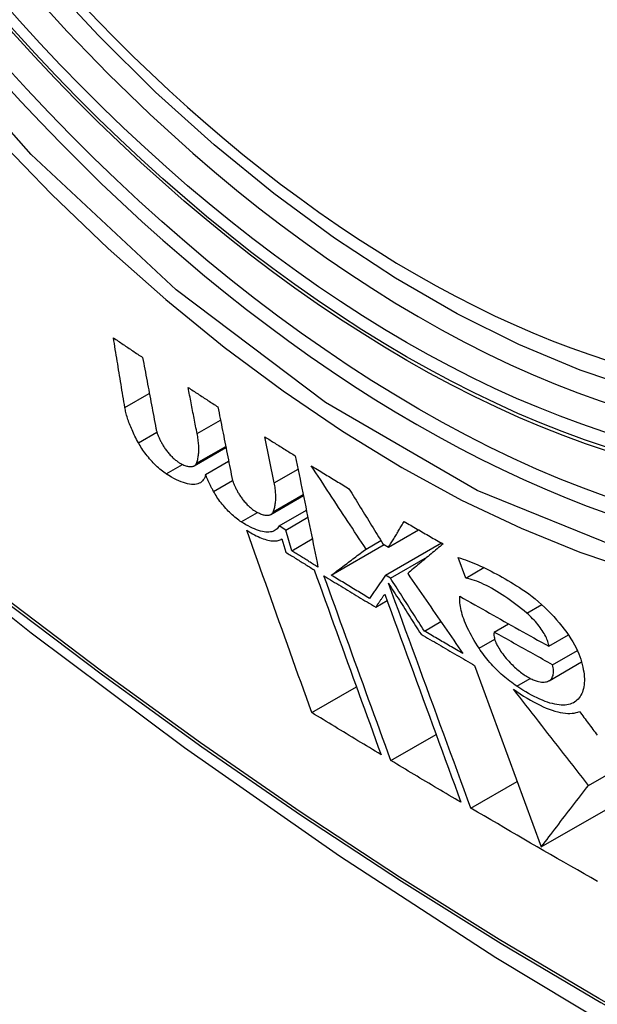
# Model space of a CAD drawing. Header units: inches. Extents: x 20 to 506, y 54 to 236.
# Tile 140 of 245: x 430.744 to 430.887, y 217.025 to 217.267. Entities that reach past the tile are written whole.
import ezdxf

# ---------------------------------------------------------------- set-up
doc = ezdxf.new("R2010")
doc.units = ezdxf.units.IN
doc.header["$MEASUREMENT"] = 0
doc.layers.add('Visible Edges(ANSI)', color=7, linetype='Continuous', lineweight=25)
doc.layers.add('Visible Tangent Edges(ANSI)', color=7, linetype='Continuous', lineweight=25)

msp = doc.modelspace()

# ---------------------------------------------------------------- linework, layer by layer
at = {"layer": 'Visible Edges(ANSI)'}
for p, q in [((430.78807, 217.16519), (430.79384, 217.16852)), ((430.80706, 217.15309), (430.80478, 217.16439)), ((430.78736, 217.15728), (430.79517, 217.16178)), ((430.7879, 217.15788), (430.79512, 217.16204)), ((430.79016, 217.15513), (430.79583, 217.1584)), ((430.80621, 217.1453), (430.81424, 217.14993)), ((430.80826, 217.14248), (430.81497, 217.14636)), ((430.8099, 217.14146), (430.81533, 217.1446)), ((430.8099, 217.14146), (430.80826, 217.14248)), ((430.8352, 217.13724), (430.84258, 217.1415)), ((430.80879, 217.13918), (430.80896, 217.13927)), ((430.80896, 217.13928), (430.80989, 217.136)), ((430.81136, 217.13634), (430.8099, 217.14146)), ((430.81136, 217.13634), (430.81642, 217.13926)), ((430.82111, 217.13033), (430.83415, 217.13786)), ((430.82966, 217.13678), (430.8333, 217.13888)), ((430.8338, 217.13807), (430.8352, 217.13724)), ((430.83446, 217.13034), (430.8482, 217.13827)), ((430.83567, 217.12961), (430.84482, 217.13489)), ((430.85421, 217.12964), (430.85235, 217.1347)), ((430.85421, 217.12964), (430.85865, 217.13221)), ((430.83567, 217.12961), (430.83446, 217.13034)), ((430.83203, 217.12247), (430.83484, 217.12409)), ((430.844, 217.1166), (430.84804, 217.11894)), ((430.86121, 217.11634), (430.86472, 217.11837)), ((430.87464, 217.11286), (430.87945, 217.11564)), ((430.87558, 217.1083), (430.88166, 217.11181)), ((430.85637, 217.10813), (430.87278, 217.06345)), ((430.87471, 217.10437), (430.8827, 217.10899)), ((430.81629, 217.09653), (430.82729, 217.10287)), ((430.8668, 217.10303), (430.87007, 217.10492)), ((430.88441, 217.0786), (430.91621, 217.09696)), ((430.83577, 217.08471), (430.84689, 217.09113)), ((430.85545, 217.073), (430.86686, 217.07959)), ((430.87278, 217.06345), (430.89465, 217.07607))]:
    msp.add_line(p, q, dxfattribs=at)
at = {"layer": 'Visible Edges(ANSI)', "flags": 128}
for points in [[(431.00688, 217.184), (430.99501, 217.17806), (430.98245, 217.17352), (430.96928, 217.17038), (430.95561, 217.16867), (430.94152, 217.16837), (430.92709, 217.16946), (430.91238, 217.17192), (430.89746, 217.1757), (430.88239, 217.18078), (430.86724, 217.18713), (430.85206, 217.19469), (430.83691, 217.20344), (430.82186, 217.21332), (430.80696, 217.22428), (430.79227, 217.23629), (430.77786, 217.24928), (430.76377, 217.26318), (430.75009, 217.27795)], [(430.60081, 217.24423), (430.63662, 217.21008), (430.67299, 217.17731), (430.70987, 217.14599), (430.74721, 217.11618), (430.78498, 217.08792), (430.82311, 217.06126), (430.86157, 217.03625), (430.9003, 217.01295), (430.93927, 216.99139), (430.97844, 216.97164), (431.01775, 216.95373), (431.05716, 216.93772), (431.09664, 216.92366), (431.13613, 216.91159), (431.1756, 216.90158), (431.21498, 216.89367)], [(430.77031, 217.17161), (430.77019, 217.17233), (430.77007, 217.17304), (430.76995, 217.17375), (430.76983, 217.17447), (430.76971, 217.17518), (430.76959, 217.17589), (430.76948, 217.17661), (430.76936, 217.17732), (430.76924, 217.17804), (430.76912, 217.17875), (430.769, 217.17947), (430.76888, 217.18018), (430.76877, 217.1809), (430.76865, 217.18161), (430.76853, 217.18233), (430.76841, 217.18305), (430.76829, 217.18376), (430.76818, 217.18448), (430.76806, 217.18519), (430.76794, 217.18591), (430.76782, 217.18662), (430.76771, 217.18734), (430.76759, 217.18805), (430.76747, 217.18877)], [(430.76747, 217.18877), (430.76777, 217.18857), (430.76807, 217.18837), (430.76837, 217.18816), (430.76867, 217.18796), (430.76897, 217.18776), (430.76927, 217.18756), (430.76957, 217.18736), (430.76987, 217.18716), (430.77017, 217.18696), (430.77047, 217.18675), (430.77077, 217.18655), (430.77106, 217.18635), (430.77136, 217.18615), (430.77166, 217.18595), (430.77196, 217.18575), (430.77226, 217.18555), (430.77257, 217.18535), (430.77287, 217.18515), (430.77317, 217.18495), (430.77347, 217.18474), (430.77377, 217.18454), (430.77407, 217.18434), (430.77437, 217.18414), (430.77467, 217.18394)], [(430.77467, 217.18394), (430.7748, 217.18321), (430.77494, 217.18249), (430.77507, 217.18176), (430.77521, 217.18103), (430.77535, 217.1803), (430.77548, 217.17958), (430.77562, 217.17885), (430.77575, 217.17812), (430.77589, 217.17739), (430.77603, 217.17666), (430.77616, 217.17594), (430.7763, 217.17521), (430.77644, 217.17448), (430.77657, 217.17375), (430.77671, 217.17303), (430.77684, 217.1723), (430.77698, 217.17157), (430.77712, 217.17085), (430.77725, 217.17012), (430.77739, 217.16939), (430.77753, 217.16867), (430.77766, 217.16794), (430.7778, 217.16722), (430.77794, 217.16649)], [(430.78807, 217.16519), (430.78798, 217.16567), (430.78789, 217.16614), (430.7878, 217.16661), (430.78771, 217.16708), (430.78761, 217.16755), (430.78752, 217.16803), (430.78743, 217.1685), (430.78734, 217.16897), (430.78725, 217.16944), (430.78716, 217.16992), (430.78706, 217.17039), (430.78697, 217.17086), (430.78688, 217.17134), (430.78679, 217.17181), (430.7867, 217.17228), (430.78661, 217.17275), (430.78651, 217.17323), (430.78642, 217.1737), (430.78633, 217.17417), (430.78624, 217.17465), (430.78615, 217.17512), (430.78606, 217.17559), (430.78597, 217.17606), (430.78588, 217.17654)], [(430.78588, 217.17654), (430.78618, 217.17634), (430.78648, 217.17614), (430.78679, 217.17594), (430.78709, 217.17574), (430.7874, 217.17554), (430.7877, 217.17534), (430.788, 217.17515), (430.78831, 217.17495), (430.78861, 217.17475), (430.78892, 217.17455), (430.78922, 217.17435), (430.78953, 217.17415), (430.78983, 217.17396), (430.79014, 217.17376), (430.79044, 217.17356), (430.79075, 217.17336), (430.79105, 217.17316), (430.79136, 217.17297), (430.79166, 217.17277), (430.79197, 217.17257), (430.79228, 217.17237), (430.79258, 217.17218), (430.79289, 217.17198), (430.79319, 217.17178)], [(430.77363, 217.16293), (430.77341, 217.16334), (430.77319, 217.16374), (430.77299, 217.16414), (430.77279, 217.16454), (430.7726, 217.16493), (430.77241, 217.16532), (430.77224, 217.16571), (430.77206, 217.1661), (430.7719, 217.16648), (430.77174, 217.16685), (430.77159, 217.16722), (430.77145, 217.16759), (430.77131, 217.16795), (430.77118, 217.16831), (430.77106, 217.16867), (430.77095, 217.16902), (430.77084, 217.16936), (430.77074, 217.1697), (430.77065, 217.17003), (430.77057, 217.17036), (430.77049, 217.17068), (430.77042, 217.171), (430.77036, 217.17131), (430.77031, 217.17161)], [(430.79319, 217.17178), (430.79334, 217.17106), (430.79348, 217.17033), (430.79362, 217.16961), (430.79376, 217.16889), (430.79391, 217.16816), (430.79405, 217.16744), (430.79419, 217.16672), (430.79433, 217.16599), (430.79448, 217.16527), (430.79462, 217.16455), (430.79476, 217.16382), (430.79491, 217.1631), (430.79505, 217.16237), (430.79519, 217.16165), (430.79534, 217.16093), (430.79548, 217.1602), (430.79562, 217.15948), (430.79577, 217.15876), (430.79591, 217.15803), (430.79605, 217.15731), (430.79619, 217.15659), (430.79634, 217.15587), (430.79648, 217.15515), (430.79662, 217.15442)], [(430.77794, 217.16649), (430.77797, 217.16634), (430.778, 217.16619), (430.77804, 217.16603), (430.77808, 217.16587), (430.77813, 217.16571), (430.77818, 217.16555), (430.77824, 217.16538), (430.77829, 217.16521), (430.77836, 217.16503), (430.77842, 217.16486), (430.7785, 217.16468), (430.77857, 217.1645), (430.77865, 217.16431), (430.77873, 217.16413), (430.77882, 217.16394), (430.77891, 217.16375), (430.779, 217.16356), (430.7791, 217.16337), (430.7792, 217.16317), (430.77931, 217.16298), (430.77942, 217.16278), (430.77953, 217.16258), (430.77964, 217.16238), (430.77976, 217.16218)], [(430.7879, 217.15788), (430.78799, 217.15811), (430.78808, 217.15834), (430.78815, 217.15859), (430.78822, 217.15884), (430.78828, 217.15909), (430.78833, 217.15936), (430.78838, 217.15963), (430.78842, 217.1599), (430.78845, 217.16019), (430.78848, 217.16048), (430.78849, 217.16077), (430.7885, 217.16108), (430.78851, 217.16139), (430.7885, 217.1617), (430.78849, 217.16202), (430.78847, 217.16235), (430.78845, 217.16269), (430.78842, 217.16303), (430.78838, 217.16337), (430.78833, 217.16373), (430.78828, 217.16408), (430.78822, 217.16445), (430.78815, 217.16482), (430.78807, 217.16519)], [(430.80478, 217.16439), (430.80509, 217.16419), (430.8054, 217.16399), (430.80571, 217.1638), (430.80602, 217.1636), (430.80633, 217.16341), (430.80664, 217.16321), (430.80695, 217.16302), (430.80726, 217.16282), (430.80757, 217.16263), (430.80788, 217.16243), (430.8082, 217.16224), (430.80851, 217.16204), (430.80882, 217.16185), (430.80913, 217.16166), (430.80944, 217.16146), (430.80975, 217.16127), (430.81006, 217.16107), (430.81037, 217.16088), (430.81069, 217.16068), (430.811, 217.16049), (430.81131, 217.1603), (430.81162, 217.1601), (430.81193, 217.15991), (430.81225, 217.15971)], [(430.78049, 217.15528), (430.78018, 217.15549), (430.77987, 217.15571), (430.77955, 217.15595), (430.77923, 217.15621), (430.77891, 217.15647), (430.77858, 217.15676), (430.77826, 217.15705), (430.77794, 217.15735), (430.77762, 217.15767), (430.7773, 217.15799), (430.77699, 217.15832), (430.77668, 217.15866), (430.77638, 217.15901), (430.77608, 217.15936), (430.77579, 217.15971), (430.77551, 217.16007), (430.77524, 217.16043), (430.77498, 217.16079), (430.77472, 217.16115), (430.77448, 217.16151), (430.77425, 217.16187), (430.77403, 217.16223), (430.77382, 217.16258), (430.77363, 217.16293)], [(430.77976, 217.16218), (430.77989, 217.16197), (430.78002, 217.16176), (430.78016, 217.16156), (430.78031, 217.16135), (430.78046, 217.16114), (430.78062, 217.16093), (430.78078, 217.16072), (430.78095, 217.16051), (430.78112, 217.16031), (430.7813, 217.16011), (430.78148, 217.15991), (430.78166, 217.15972), (430.78184, 217.15953), (430.78203, 217.15935), (430.78222, 217.15917), (430.78241, 217.159), (430.78259, 217.15884), (430.78278, 217.15868), (430.78297, 217.15854), (430.78315, 217.1584), (430.78333, 217.15827), (430.78351, 217.15815), (430.78369, 217.15804), (430.78386, 217.15794)], [(430.81225, 217.15971), (430.81248, 217.15858), (430.81271, 217.15744), (430.81294, 217.1563), (430.81318, 217.15516), (430.81341, 217.15402), (430.81364, 217.15288), (430.81388, 217.15173), (430.81411, 217.15059), (430.81434, 217.14945), (430.81458, 217.14831), (430.81481, 217.14716), (430.81504, 217.14602), (430.81528, 217.14488), (430.81551, 217.14374), (430.81574, 217.14259), (430.81598, 217.14145), (430.81621, 217.14031), (430.81644, 217.13917), (430.81667, 217.13803), (430.81691, 217.13689), (430.81714, 217.13575), (430.81737, 217.13461), (430.8176, 217.13348), (430.81783, 217.13234)], [(430.78386, 217.15794), (430.78411, 217.1578), (430.78436, 217.15768), (430.7846, 217.15756), (430.78484, 217.15746), (430.78507, 217.15737), (430.78529, 217.15729), (430.78551, 217.15722), (430.78572, 217.15717), (430.78592, 217.15713), (430.78612, 217.1571), (430.7863, 217.15708), (430.78648, 217.15707), (430.78665, 217.15707), (430.78681, 217.15709), (430.78696, 217.15712), (430.7871, 217.15716), (430.78724, 217.15721), (430.78736, 217.15727), (430.78748, 217.15735), (430.78758, 217.15743), (430.78768, 217.15753), (430.78776, 217.15763), (430.78784, 217.15775), (430.7879, 217.15788)], [(430.82966, 217.13678), (430.8291, 217.13763), (430.82854, 217.13848), (430.82798, 217.13932), (430.82742, 217.14017), (430.82685, 217.14103), (430.82629, 217.14188), (430.82573, 217.14273), (430.82516, 217.14358), (430.8246, 217.14444), (430.82404, 217.14529), (430.82348, 217.14615), (430.82291, 217.147), (430.82235, 217.14786), (430.82179, 217.14871), (430.82122, 217.14957), (430.82066, 217.15043), (430.8201, 217.15129), (430.81954, 217.15214), (430.81898, 217.153), (430.81841, 217.15386), (430.81785, 217.15471), (430.81729, 217.15557), (430.81673, 217.15643), (430.81617, 217.15729)], [(430.81617, 217.15729), (430.81656, 217.15705), (430.81694, 217.15681), (430.81733, 217.15658), (430.81771, 217.15634), (430.8181, 217.1561), (430.81849, 217.15587), (430.81887, 217.15563), (430.81926, 217.15539), (430.81964, 217.15516), (430.82003, 217.15492), (430.82042, 217.15469), (430.8208, 217.15445), (430.82119, 217.15421), (430.82158, 217.15398), (430.82197, 217.15374), (430.82235, 217.15351), (430.82274, 217.15327), (430.82313, 217.15304), (430.82352, 217.1528), (430.82391, 217.15257), (430.82429, 217.15233), (430.82468, 217.1521), (430.82507, 217.15186), (430.82546, 217.15163)], [(430.79016, 217.15513), (430.79007, 217.15475), (430.78994, 217.1544), (430.78979, 217.15408), (430.78961, 217.15379), (430.7894, 217.15353), (430.78916, 217.1533), (430.78889, 217.15311), (430.78859, 217.15296), (430.78826, 217.15283), (430.78791, 217.15274), (430.78752, 217.15269), (430.78711, 217.15267), (430.78668, 217.15269), (430.78622, 217.15275), (430.78574, 217.15284), (430.78523, 217.15297), (430.7847, 217.15313), (430.78415, 217.15334), (430.78358, 217.15357), (430.783, 217.15384), (430.78239, 217.15415), (430.78177, 217.15449), (430.78114, 217.15487), (430.78049, 217.15528)], [(430.79213, 217.15096), (430.79203, 217.15114), (430.79193, 217.15132), (430.79184, 217.1515), (430.79174, 217.15168), (430.79165, 217.15186), (430.79156, 217.15204), (430.79147, 217.15221), (430.79138, 217.15239), (430.79129, 217.15257), (430.79121, 217.15274), (430.79112, 217.15292), (430.79104, 217.15309), (430.79096, 217.15327), (430.79088, 217.15344), (430.7908, 217.15361), (430.79072, 217.15378), (430.79065, 217.15395), (430.79057, 217.15412), (430.7905, 217.15429), (430.79043, 217.15446), (430.79036, 217.15463), (430.79029, 217.1548), (430.79022, 217.15496), (430.79016, 217.15513)], [(430.79662, 217.15442), (430.79665, 217.15428), (430.79669, 217.15412), (430.79673, 217.15397), (430.79677, 217.15381), (430.79682, 217.15365), (430.79687, 217.15348), (430.79693, 217.15331), (430.79699, 217.15314), (430.79706, 217.15297), (430.79713, 217.1528), (430.7972, 217.15262), (430.79728, 217.15244), (430.79736, 217.15226), (430.79744, 217.15207), (430.79753, 217.15189), (430.79762, 217.1517), (430.79772, 217.15151), (430.79782, 217.15132), (430.79792, 217.15112), (430.79803, 217.15093), (430.79814, 217.15073), (430.79825, 217.15054), (430.79837, 217.15034), (430.79849, 217.15014)], [(430.80676, 217.1459), (430.80685, 217.14612), (430.80694, 217.14635), (430.80703, 217.14659), (430.8071, 217.14684), (430.80717, 217.14709), (430.80723, 217.14734), (430.80729, 217.14761), (430.80733, 217.14788), (430.80737, 217.14816), (430.8074, 217.14844), (430.80743, 217.14874), (430.80744, 217.14903), (430.80745, 217.14934), (430.80745, 217.14965), (430.80745, 217.14997), (430.80743, 217.15029), (430.80741, 217.15062), (430.80738, 217.15095), (430.80735, 217.1513), (430.80731, 217.15164), (430.80726, 217.152), (430.8072, 217.15236), (430.80714, 217.15272), (430.80706, 217.15309)], [(430.82546, 217.15163), (430.82581, 217.15106), (430.82616, 217.1505), (430.8265, 217.14993), (430.82685, 217.14936), (430.8272, 217.1488), (430.82755, 217.14823), (430.82789, 217.14767), (430.82824, 217.1471), (430.82859, 217.14653), (430.82894, 217.14597), (430.82928, 217.1454), (430.82963, 217.14484), (430.82998, 217.14427), (430.83033, 217.14371), (430.83068, 217.14314), (430.83102, 217.14258), (430.83137, 217.14201), (430.83172, 217.14145), (430.83207, 217.14089), (430.83242, 217.14032), (430.83276, 217.13976), (430.83311, 217.1392), (430.83346, 217.13863), (430.8338, 217.13807)], [(430.79894, 217.14347), (430.79863, 217.14368), (430.79831, 217.1439), (430.79799, 217.14413), (430.79767, 217.14438), (430.79735, 217.14465), (430.79703, 217.14492), (430.7967, 217.14521), (430.79638, 217.14551), (430.79606, 217.14582), (430.79575, 217.14614), (430.79544, 217.14646), (430.79513, 217.14679), (430.79483, 217.14713), (430.79454, 217.14748), (430.79425, 217.14782), (430.79397, 217.14817), (430.79371, 217.14852), (430.79345, 217.14888), (430.7932, 217.14923), (430.79296, 217.14958), (430.79273, 217.14993), (430.79252, 217.15028), (430.79232, 217.15062), (430.79213, 217.15096)], [(430.79849, 217.15014), (430.79862, 217.14993), (430.79876, 217.14973), (430.7989, 217.14952), (430.79905, 217.14931), (430.7992, 217.1491), (430.79936, 217.1489), (430.79953, 217.14869), (430.7997, 217.14849), (430.79987, 217.14829), (430.80005, 217.14809), (430.80023, 217.14789), (430.80042, 217.1477), (430.80061, 217.14752), (430.8008, 217.14734), (430.80099, 217.14716), (430.80118, 217.14699), (430.80137, 217.14683), (430.80156, 217.14668), (430.80175, 217.14653), (430.80193, 217.14639), (430.80212, 217.14627), (430.8023, 217.14615), (430.80248, 217.14604), (430.80266, 217.14594)], [(430.80266, 217.14594), (430.80291, 217.1458), (430.80316, 217.14568), (430.80341, 217.14557), (430.80365, 217.14547), (430.80388, 217.14538), (430.80411, 217.1453), (430.80433, 217.14523), (430.80454, 217.14518), (430.80475, 217.14514), (430.80494, 217.14511), (430.80513, 217.14509), (430.80531, 217.14508), (430.80549, 217.14509), (430.80565, 217.14511), (430.8058, 217.14514), (430.80595, 217.14518), (430.80608, 217.14523), (430.80621, 217.14529), (430.80632, 217.14537), (430.80643, 217.14545), (430.80653, 217.14555), (430.80661, 217.14566), (430.80669, 217.14577), (430.80676, 217.1459)], [(430.80826, 217.14248), (430.80811, 217.14221), (430.80794, 217.14197), (430.80775, 217.14175), (430.80753, 217.14155), (430.80729, 217.14139), (430.80703, 217.14124), (430.80674, 217.14113), (430.80643, 217.14104), (430.8061, 217.14098), (430.80575, 217.14095), (430.80538, 217.14095), (430.80498, 217.14097), (430.80457, 217.14102), (430.80414, 217.14111), (430.80368, 217.14122), (430.80321, 217.14136), (430.80273, 217.14152), (430.80223, 217.14172), (430.80171, 217.14195), (430.80118, 217.1422), (430.80064, 217.14248), (430.80008, 217.14278), (430.79951, 217.14312), (430.79894, 217.14347)], [(430.8352, 217.13724), (430.83536, 217.1375), (430.83552, 217.13776), (430.83567, 217.13803), (430.83583, 217.13829), (430.83599, 217.13855), (430.83615, 217.13881), (430.83631, 217.13907), (430.83647, 217.13933), (430.83663, 217.1396), (430.83679, 217.13986), (430.83696, 217.14012), (430.83712, 217.14039), (430.83728, 217.14065), (430.83744, 217.14091), (430.8376, 217.14118), (430.83776, 217.14144), (430.83792, 217.14171), (430.83809, 217.14197), (430.83825, 217.14223), (430.83841, 217.1425), (430.83857, 217.14276), (430.83873, 217.14303), (430.8389, 217.14329), (430.83906, 217.14355)], [(430.83906, 217.14355), (430.83945, 217.14332), (430.83985, 217.14309), (430.84024, 217.14286), (430.84064, 217.14263), (430.84104, 217.1424), (430.84143, 217.14217), (430.84183, 217.14194), (430.84223, 217.14171), (430.84262, 217.14148), (430.84302, 217.14125), (430.84342, 217.14102), (430.84381, 217.14079), (430.84421, 217.14056), (430.84461, 217.14033), (430.84501, 217.1401), (430.8454, 217.13987), (430.8458, 217.13964), (430.8462, 217.13941), (430.8466, 217.13918), (430.847, 217.13895), (430.8474, 217.13872), (430.8478, 217.1385), (430.8482, 217.13827), (430.8486, 217.13804)], [(430.81629, 217.09653), (430.81564, 217.09836), (430.81497, 217.10021), (430.81431, 217.10206), (430.81365, 217.10391), (430.81298, 217.10577), (430.81232, 217.10763), (430.81165, 217.1095), (430.81098, 217.11137), (430.81031, 217.11325), (430.80964, 217.11512), (430.80898, 217.117), (430.80831, 217.11888), (430.80764, 217.12076), (430.80697, 217.12264), (430.8063, 217.12453), (430.80563, 217.12641), (430.80496, 217.12829), (430.80429, 217.13017), (430.80363, 217.13205), (430.80296, 217.13392), (430.8023, 217.1358), (430.80164, 217.13767), (430.80098, 217.13954), (430.80032, 217.1414)], [(430.80032, 217.1414), (430.8008, 217.1411), (430.80127, 217.14081), (430.80174, 217.14054), (430.80219, 217.14029), (430.80264, 217.14006), (430.80308, 217.13985), (430.80351, 217.13966), (430.80393, 217.13948), (430.80434, 217.13933), (430.80474, 217.13919), (430.80513, 217.13907), (430.8055, 217.13897), (430.80587, 217.1389), (430.80622, 217.13884), (430.80655, 217.1388), (430.80688, 217.13877), (430.80719, 217.13877), (430.80749, 217.13879), (430.80777, 217.13882), (430.80804, 217.13888), (430.80829, 217.13895), (430.80853, 217.13904), (430.80875, 217.13915), (430.80896, 217.13928)], [(430.82111, 217.13033), (430.82146, 217.1306), (430.8218, 217.13086), (430.82215, 217.13112), (430.8225, 217.13139), (430.82285, 217.13165), (430.82321, 217.13192), (430.82356, 217.13218), (430.82392, 217.13245), (430.82427, 217.13272), (430.82463, 217.13299), (430.82499, 217.13326), (430.82534, 217.13353), (430.8257, 217.1338), (430.82606, 217.13407), (430.82642, 217.13434), (430.82678, 217.13461), (430.82714, 217.13488), (430.8275, 217.13515), (430.82786, 217.13542), (430.82822, 217.1357), (430.82858, 217.13597), (430.82894, 217.13624), (430.8293, 217.13651), (430.82966, 217.13678)], [(430.8486, 217.13804), (430.84823, 217.13773), (430.84786, 217.13743), (430.84749, 217.13712), (430.84713, 217.13681), (430.84676, 217.13651), (430.84639, 217.1362), (430.84603, 217.1359), (430.84566, 217.13559), (430.8453, 217.13529), (430.84493, 217.13498), (430.84457, 217.13468), (430.8442, 217.13438), (430.84384, 217.13407), (430.84348, 217.13377), (430.84312, 217.13347), (430.84276, 217.13317), (430.8424, 217.13286), (430.84204, 217.13256), (430.84168, 217.13226), (430.84132, 217.13196), (430.84096, 217.13166), (430.84061, 217.13137), (430.84025, 217.13107), (430.8399, 217.13077)], [(430.80989, 217.136), (430.81018, 217.13582), (430.81047, 217.13564), (430.81076, 217.13546), (430.81105, 217.13528), (430.81134, 217.1351), (430.81164, 217.13492), (430.81193, 217.13474), (430.81222, 217.13456), (430.81251, 217.13438), (430.8128, 217.1342), (430.81309, 217.13402), (430.81338, 217.13383), (430.81368, 217.13365), (430.81397, 217.13347), (430.81426, 217.13329), (430.81455, 217.13311), (430.81484, 217.13293), (430.81513, 217.13275), (430.81543, 217.13257), (430.81572, 217.13239), (430.81601, 217.13221), (430.8163, 217.13203), (430.8166, 217.13185), (430.81689, 217.13167)], [(430.81783, 217.13234), (430.81756, 217.13251), (430.81729, 217.13267), (430.81702, 217.13284), (430.81675, 217.13301), (430.81648, 217.13317), (430.81621, 217.13334), (430.81594, 217.13351), (430.81567, 217.13367), (430.8154, 217.13384), (430.81513, 217.13401), (430.81486, 217.13417), (430.81459, 217.13434), (430.81432, 217.1345), (430.81405, 217.13467), (430.81378, 217.13484), (430.81351, 217.13501), (430.81324, 217.13517), (430.81297, 217.13534), (430.8127, 217.13551), (430.81244, 217.13567), (430.81217, 217.13584), (430.8119, 217.13601), (430.81163, 217.13617), (430.81136, 217.13634)], [(430.85235, 217.1347), (430.85293, 217.13452), (430.85352, 217.13432), (430.85411, 217.13411), (430.85472, 217.13389), (430.85533, 217.13365), (430.85595, 217.13341), (430.85657, 217.13314), (430.8572, 217.13287), (430.85785, 217.13258), (430.85849, 217.13229), (430.85915, 217.13197), (430.85981, 217.13165), (430.86047, 217.13131), (430.86114, 217.13096), (430.86182, 217.1306), (430.8625, 217.13023), (430.86319, 217.12985), (430.86388, 217.12945), (430.86457, 217.12905), (430.86527, 217.12863), (430.86598, 217.1282), (430.86668, 217.12776), (430.86739, 217.12731), (430.8681, 217.12685)], [(430.81689, 217.13167), (430.81757, 217.12979), (430.81825, 217.1279), (430.81893, 217.126), (430.81962, 217.1241), (430.8203, 217.1222), (430.82099, 217.12029), (430.82168, 217.11839), (430.82237, 217.11648), (430.82306, 217.11457), (430.82375, 217.11266), (430.82444, 217.11075), (430.82513, 217.10884), (430.82582, 217.10693), (430.82651, 217.10502), (430.8272, 217.10312), (430.82789, 217.10122), (430.82857, 217.09932), (430.82926, 217.09742), (430.82995, 217.09553), (430.83063, 217.09365), (430.83131, 217.09177), (430.83199, 217.08989), (430.83267, 217.08802), (430.83335, 217.08616)], [(430.83577, 217.08471), (430.83509, 217.08657), (430.83441, 217.08843), (430.83373, 217.09031), (430.83305, 217.09219), (430.83237, 217.09407), (430.83168, 217.09596), (430.83099, 217.09786), (430.8303, 217.09975), (430.82961, 217.10165), (430.82892, 217.10356), (430.82823, 217.10547), (430.82754, 217.10737), (430.82685, 217.10928), (430.82616, 217.11119), (430.82547, 217.1131), (430.82478, 217.11501), (430.82408, 217.11692), (430.8234, 217.11882), (430.82271, 217.12073), (430.82202, 217.12263), (430.82133, 217.12453), (430.82065, 217.12642), (430.81997, 217.12831), (430.81929, 217.1302)], [(430.81929, 217.1302), (430.81981, 217.12988), (430.82034, 217.12955), (430.82087, 217.12923), (430.8214, 217.12891), (430.82193, 217.12858), (430.82246, 217.12826), (430.82299, 217.12794), (430.82352, 217.12762), (430.82405, 217.12729), (430.82458, 217.12697), (430.82511, 217.12665), (430.82564, 217.12633), (430.82617, 217.126), (430.8267, 217.12568), (430.82723, 217.12536), (430.82776, 217.12504), (430.8283, 217.12472), (430.82883, 217.12439), (430.82936, 217.12407), (430.8299, 217.12375), (430.83043, 217.12343), (430.83096, 217.12311), (430.8315, 217.12279), (430.83203, 217.12247)], [(430.83051, 217.12463), (430.83011, 217.12487), (430.82972, 217.12511), (430.82933, 217.12535), (430.82893, 217.12558), (430.82854, 217.12582), (430.82815, 217.12606), (430.82776, 217.12629), (430.82736, 217.12653), (430.82697, 217.12677), (430.82658, 217.12701), (430.82619, 217.12724), (430.8258, 217.12748), (430.8254, 217.12772), (430.82501, 217.12796), (430.82462, 217.12819), (430.82423, 217.12843), (430.82384, 217.12867), (430.82345, 217.12891), (430.82306, 217.12914), (430.82267, 217.12938), (430.82228, 217.12962), (430.82189, 217.12986), (430.8215, 217.1301), (430.82111, 217.13033)], [(430.83446, 217.13034), (430.83429, 217.1301), (430.83413, 217.12986), (430.83396, 217.12962), (430.83379, 217.12938), (430.83363, 217.12914), (430.83346, 217.1289), (430.8333, 217.12866), (430.83313, 217.12843), (430.83297, 217.12819), (430.8328, 217.12795), (430.83264, 217.12771), (430.83247, 217.12747), (430.83231, 217.12724), (430.83214, 217.127), (430.83198, 217.12676), (430.83181, 217.12652), (430.83165, 217.12629), (430.83148, 217.12605), (430.83132, 217.12581), (430.83116, 217.12558), (430.83099, 217.12534), (430.83083, 217.1251), (430.83067, 217.12487), (430.83051, 217.12463)], [(430.844, 217.1166), (430.84365, 217.11714), (430.8433, 217.11768), (430.84296, 217.11822), (430.84261, 217.11876), (430.84226, 217.1193), (430.84192, 217.11985), (430.84157, 217.12039), (430.84122, 217.12093), (430.84088, 217.12147), (430.84053, 217.12201), (430.84018, 217.12256), (430.83984, 217.1231), (430.83949, 217.12364), (430.83914, 217.12418), (430.83879, 217.12472), (430.83845, 217.12527), (430.8381, 217.12581), (430.83775, 217.12635), (430.83741, 217.1269), (430.83706, 217.12744), (430.83671, 217.12798), (430.83637, 217.12852), (430.83602, 217.12907), (430.83567, 217.12961)], [(430.8399, 217.13077), (430.84046, 217.12995), (430.84103, 217.12912), (430.84159, 217.1283), (430.84216, 217.12748), (430.84273, 217.12665), (430.84329, 217.12583), (430.84386, 217.12501), (430.84443, 217.12418), (430.845, 217.12336), (430.84556, 217.12253), (430.84613, 217.12171), (430.8467, 217.12089), (430.84727, 217.12006), (430.84783, 217.11924), (430.8484, 217.11842), (430.84897, 217.1176), (430.84953, 217.11678), (430.8501, 217.11596), (430.85066, 217.11514), (430.85123, 217.11432), (430.85179, 217.1135), (430.85236, 217.11269), (430.85292, 217.11187), (430.85349, 217.11106)], [(430.86923, 217.12097), (430.86856, 217.12153), (430.86788, 217.12209), (430.86721, 217.12262), (430.86653, 217.12315), (430.86586, 217.12366), (430.86518, 217.12415), (430.86451, 217.12463), (430.86384, 217.12509), (430.86317, 217.12553), (430.86251, 217.12595), (430.86185, 217.12636), (430.8612, 217.12674), (430.86056, 217.12711), (430.85992, 217.12745), (430.85929, 217.12777), (430.85868, 217.12807), (430.85807, 217.12835), (430.85748, 217.1286), (430.8569, 217.12884), (430.85633, 217.12904), (430.85578, 217.12923), (430.85524, 217.12939), (430.85472, 217.12953), (430.85421, 217.12964)], [(430.85545, 217.073), (430.85463, 217.07524), (430.85381, 217.07748), (430.85298, 217.07975), (430.85214, 217.08202), (430.85131, 217.08431), (430.85047, 217.0866), (430.84962, 217.0889), (430.84878, 217.09122), (430.84793, 217.09353), (430.84708, 217.09586), (430.84622, 217.09818), (430.84537, 217.10052), (430.84451, 217.10285), (430.84366, 217.10518), (430.84281, 217.10752), (430.84195, 217.10985), (430.8411, 217.11218), (430.84025, 217.11451), (430.8394, 217.11683), (430.83855, 217.11915), (430.8377, 217.12146), (430.83686, 217.12376), (430.83602, 217.12605), (430.83519, 217.12834)], [(430.83519, 217.12834), (430.83552, 217.12782), (430.83585, 217.12729), (430.83619, 217.12677), (430.83652, 217.12625), (430.83685, 217.12573), (430.83718, 217.12521), (430.83752, 217.12468), (430.83785, 217.12416), (430.83818, 217.12364), (430.83852, 217.12312), (430.83885, 217.1226), (430.83918, 217.12207), (430.83952, 217.12155), (430.83985, 217.12103), (430.84018, 217.12051), (430.84052, 217.11999), (430.84085, 217.11947), (430.84118, 217.11895), (430.84152, 217.11843), (430.84185, 217.11791), (430.84218, 217.11739), (430.84252, 217.11687), (430.84285, 217.11635), (430.84318, 217.11583)], [(430.83203, 217.12247), (430.83212, 217.1226), (430.83221, 217.12273), (430.83231, 217.12287), (430.8324, 217.123), (430.83249, 217.12313), (430.83258, 217.12327), (430.83268, 217.1234), (430.83277, 217.12353), (430.83286, 217.12367), (430.83296, 217.1238), (430.83305, 217.12394), (430.83314, 217.12407), (430.83323, 217.1242), (430.83333, 217.12434), (430.83342, 217.12447), (430.83351, 217.1246), (430.83361, 217.12474), (430.8337, 217.12487), (430.83379, 217.12501), (430.83388, 217.12514), (430.83398, 217.12528), (430.83407, 217.12541), (430.83416, 217.12554), (430.83426, 217.12568)], [(430.83426, 217.12568), (430.83503, 217.12356), (430.83581, 217.12143), (430.83659, 217.1193), (430.83737, 217.11716), (430.83815, 217.11502), (430.83894, 217.11287), (430.83972, 217.11072), (430.84051, 217.10857), (430.8413, 217.10641), (430.84209, 217.10426), (430.84288, 217.1021), (430.84366, 217.09995), (430.84445, 217.09779), (430.84524, 217.09564), (430.84603, 217.09349), (430.84681, 217.09135), (430.84759, 217.08921), (430.84838, 217.08707), (430.84915, 217.08495), (430.84993, 217.08283), (430.8507, 217.08072), (430.85147, 217.07862), (430.85224, 217.07653), (430.853, 217.07445)], [(430.85747, 217.11234), (430.85706, 217.11298), (430.85667, 217.11361), (430.85629, 217.11424), (430.85593, 217.11486), (430.85558, 217.11548), (430.85526, 217.11609), (430.85495, 217.11669), (430.85466, 217.11729), (430.85439, 217.11787), (430.85414, 217.11844), (430.85391, 217.11901), (430.8537, 217.11956), (430.85351, 217.1201), (430.85334, 217.12063), (430.85319, 217.12115), (430.85306, 217.12165), (430.85295, 217.12214), (430.85286, 217.12262), (430.85279, 217.12308), (430.85275, 217.12352), (430.85272, 217.12395), (430.85272, 217.12436), (430.85273, 217.12476), (430.85277, 217.12514)], [(430.85277, 217.12514), (430.85368, 217.12462), (430.85458, 217.12411), (430.85548, 217.12359), (430.85639, 217.12307), (430.85729, 217.12256), (430.8582, 217.12205), (430.85911, 217.12153), (430.86001, 217.12102), (430.86092, 217.1205), (430.86183, 217.11999), (430.86274, 217.11948), (430.86365, 217.11897), (430.86456, 217.11846), (430.86548, 217.11794), (430.86639, 217.11743), (430.8673, 217.11692), (430.86822, 217.11641), (430.86913, 217.1159), (430.87005, 217.1154), (430.87097, 217.11489), (430.87188, 217.11438), (430.8728, 217.11387), (430.87372, 217.11337), (430.87464, 217.11286)], [(430.8681, 217.12685), (430.8689, 217.12631), (430.8697, 217.12574), (430.8705, 217.12513), (430.8713, 217.12449), (430.87209, 217.12382), (430.87287, 217.12313), (430.87364, 217.12241), (430.8744, 217.12168), (430.87513, 217.12093), (430.87585, 217.12016), (430.87654, 217.11939), (430.87721, 217.11861), (430.87784, 217.11782), (430.87845, 217.11704), (430.87903, 217.11625), (430.87957, 217.11547), (430.88007, 217.11469), (430.88054, 217.11392), (430.88097, 217.11317), (430.88137, 217.11243), (430.88171, 217.1117), (430.88202, 217.111), (430.88229, 217.11031), (430.88251, 217.10965)], [(430.87464, 217.11286), (430.87461, 217.11312), (430.87457, 217.11339), (430.8745, 217.11368), (430.87442, 217.11398), (430.87431, 217.11429), (430.87418, 217.11461), (430.87404, 217.11494), (430.87387, 217.11528), (430.87369, 217.11563), (430.87349, 217.11598), (430.87328, 217.11634), (430.87304, 217.1167), (430.87279, 217.11707), (430.87253, 217.11744), (430.87225, 217.1178), (430.87195, 217.11817), (430.87165, 217.11854), (430.87133, 217.11891), (430.871, 217.11927), (430.87066, 217.11962), (430.87031, 217.11997), (430.86996, 217.12031), (430.8696, 217.12064), (430.86923, 217.12097)], [(430.84318, 217.11583), (430.84373, 217.11551), (430.84428, 217.11518), (430.84482, 217.11486), (430.84537, 217.11454), (430.84592, 217.11422), (430.84647, 217.1139), (430.84701, 217.11357), (430.84756, 217.11325), (430.84811, 217.11293), (430.84866, 217.11261), (430.84921, 217.11229), (430.84976, 217.11197), (430.85031, 217.11165), (430.85086, 217.11133), (430.85141, 217.11101), (430.85196, 217.11069), (430.85251, 217.11037), (430.85306, 217.11005), (430.85361, 217.10973), (430.85416, 217.10941), (430.85471, 217.10909), (430.85526, 217.10877), (430.85582, 217.10845), (430.85637, 217.10813)], [(430.85349, 217.11106), (430.85309, 217.11129), (430.85269, 217.11152), (430.85229, 217.11175), (430.8519, 217.11198), (430.8515, 217.11221), (430.85111, 217.11244), (430.85071, 217.11267), (430.85031, 217.1129), (430.84992, 217.11313), (430.84952, 217.11336), (430.84913, 217.11359), (430.84873, 217.11383), (430.84834, 217.11406), (430.84794, 217.11429), (430.84755, 217.11452), (430.84715, 217.11475), (430.84676, 217.11498), (430.84636, 217.11521), (430.84597, 217.11544), (430.84557, 217.11568), (430.84518, 217.11591), (430.84478, 217.11614), (430.84439, 217.11637), (430.844, 217.1166)], [(430.86121, 217.11634), (430.86116, 217.11614), (430.86114, 217.11593), (430.86113, 217.1157), (430.86114, 217.11546), (430.86118, 217.1152), (430.86123, 217.11493), (430.8613, 217.11465), (430.86139, 217.11436), (430.8615, 217.11405), (430.86163, 217.11373), (430.86178, 217.11341), (430.86195, 217.11307), (430.86213, 217.11273), (430.86233, 217.11238), (430.86254, 217.11203), (430.86277, 217.11167), (430.86302, 217.11131), (430.86328, 217.11095), (430.86356, 217.11058), (430.86384, 217.11022), (430.86414, 217.10986), (430.86446, 217.1095), (430.86478, 217.10914), (430.86511, 217.10879)], [(430.87558, 217.1083), (430.87497, 217.10863), (430.87437, 217.10897), (430.87377, 217.1093), (430.87317, 217.10963), (430.87257, 217.10997), (430.87197, 217.1103), (430.87137, 217.11063), (430.87077, 217.11097), (430.87017, 217.1113), (430.86957, 217.11164), (430.86897, 217.11197), (430.86837, 217.1123), (430.86777, 217.11264), (430.86717, 217.11297), (430.86657, 217.11331), (430.86598, 217.11365), (430.86538, 217.11398), (430.86478, 217.11432), (430.86419, 217.11465), (430.86359, 217.11499), (430.863, 217.11533), (430.8624, 217.11566), (430.8618, 217.116), (430.86121, 217.11634)], [(430.8668, 217.10303), (430.86637, 217.1033), (430.86595, 217.10359), (430.86552, 217.1039), (430.86508, 217.10422), (430.86465, 217.10455), (430.86422, 217.1049), (430.86379, 217.10525), (430.86336, 217.10562), (430.86294, 217.106), (430.86252, 217.10639), (430.8621, 217.10679), (430.86169, 217.1072), (430.86129, 217.10761), (430.86089, 217.10802), (430.86051, 217.10845), (430.86013, 217.10887), (430.85975, 217.10931), (430.85939, 217.10974), (430.85904, 217.11017), (430.85871, 217.11061), (430.85838, 217.11104), (430.85807, 217.11148), (430.85776, 217.11191), (430.85747, 217.11234)], [(430.86511, 217.10879), (430.86538, 217.10851), (430.86566, 217.10824), (430.86594, 217.10797), (430.86622, 217.1077), (430.86651, 217.10745), (430.8668, 217.10719), (430.86709, 217.10695), (430.86738, 217.10671), (430.86767, 217.10648), (430.86796, 217.10626), (430.86825, 217.10605), (430.86854, 217.10584), (430.86883, 217.10565), (430.86912, 217.10547), (430.8694, 217.10529), (430.86969, 217.10513), (430.86996, 217.10498), (430.87023, 217.10484), (430.8705, 217.10471), (430.87076, 217.10459), (430.87102, 217.10449), (430.87127, 217.1044), (430.87151, 217.10432), (430.87174, 217.10425)], [(430.87174, 217.10425), (430.87213, 217.10416), (430.8725, 217.10409), (430.87286, 217.10405), (430.8732, 217.10403), (430.87351, 217.10404), (430.87381, 217.10407), (430.87409, 217.10413), (430.87435, 217.10421), (430.87459, 217.10431), (430.87481, 217.10444), (430.87501, 217.10459), (430.87519, 217.10476), (430.87534, 217.10495), (430.87547, 217.10516), (430.87558, 217.10539), (430.87567, 217.10565), (430.87573, 217.10592), (430.87578, 217.10621), (430.8758, 217.10652), (430.8758, 217.10684), (430.87577, 217.10718), (430.87573, 217.10754), (430.87566, 217.10791), (430.87558, 217.1083)], [(430.88251, 217.10965), (430.8827, 217.109), (430.88287, 217.10836), (430.88301, 217.10774), (430.88313, 217.10713), (430.88323, 217.10654), (430.88331, 217.10596), (430.88336, 217.1054), (430.88338, 217.10486), (430.88339, 217.10433), (430.88337, 217.10383), (430.88332, 217.10334), (430.88325, 217.10287), (430.88316, 217.10242), (430.88304, 217.10199), (430.8829, 217.10158), (430.88274, 217.10119), (430.88255, 217.10082), (430.88234, 217.10048), (430.88211, 217.10016), (430.88185, 217.09986), (430.88157, 217.09958), (430.88126, 217.09933), (430.88094, 217.0991), (430.88059, 217.0989)], [(430.88059, 217.0989), (430.88024, 217.09874), (430.87987, 217.0986), (430.87948, 217.0985), (430.87906, 217.09842), (430.87862, 217.09837), (430.87815, 217.09836), (430.87767, 217.09837), (430.87716, 217.09841), (430.87663, 217.09848), (430.87608, 217.09859), (430.87551, 217.09872), (430.87492, 217.09888), (430.87432, 217.09907), (430.8737, 217.09929), (430.87306, 217.09954), (430.87241, 217.09982), (430.87174, 217.10013), (430.87106, 217.10046), (430.87037, 217.10083), (430.86967, 217.10122), (430.86896, 217.10163), (430.86825, 217.10207), (430.86752, 217.10254), (430.8668, 217.10303)], [(430.88441, 217.0786), (430.88365, 217.07957), (430.88289, 217.08054), (430.88213, 217.08152), (430.88136, 217.0825), (430.8806, 217.08348), (430.87983, 217.08446), (430.87906, 217.08545), (430.87829, 217.08643), (430.87752, 217.08742), (430.87675, 217.08841), (430.87598, 217.0894), (430.8752, 217.0904), (430.87443, 217.09139), (430.87366, 217.09238), (430.87288, 217.09338), (430.87211, 217.09437), (430.87134, 217.09537), (430.87056, 217.09636), (430.86979, 217.09736), (430.86901, 217.09835), (430.86824, 217.09934), (430.86747, 217.10034), (430.8667, 217.10133), (430.86593, 217.10232)], [(430.86593, 217.10232), (430.86677, 217.10172), (430.86761, 217.10115), (430.86844, 217.1006), (430.86927, 217.10008), (430.87009, 217.0996), (430.87089, 217.09914), (430.87169, 217.09872), (430.87248, 217.09832), (430.87324, 217.09797), (430.874, 217.09764), (430.87473, 217.09735), (430.87545, 217.0971), (430.87615, 217.09688), (430.87682, 217.0967), (430.87747, 217.09655), (430.8781, 217.09644), (430.87871, 217.09636), (430.87929, 217.09633), (430.87984, 217.09632), (430.88036, 217.09635), (430.88086, 217.09642), (430.88133, 217.09652), (430.88177, 217.09666), (430.88218, 217.09683)], [(430.83335, 217.08616), (430.83263, 217.08659), (430.83192, 217.08702), (430.83121, 217.08745), (430.83049, 217.08789), (430.82978, 217.08832), (430.82907, 217.08875), (430.82835, 217.08918), (430.82764, 217.08961), (430.82693, 217.09004), (430.82622, 217.09047), (430.82551, 217.0909), (430.8248, 217.09134), (430.82409, 217.09177), (430.82338, 217.0922), (430.82267, 217.09263), (430.82196, 217.09306), (430.82125, 217.0935), (430.82054, 217.09393), (430.81983, 217.09436), (430.81912, 217.09479), (430.81842, 217.09523), (430.81771, 217.09566), (430.817, 217.09609), (430.81629, 217.09653)], [(430.88218, 217.09683), (430.88246, 217.09646), (430.88273, 217.09609), (430.88301, 217.09572), (430.88329, 217.09535), (430.88356, 217.09498), (430.88384, 217.09461), (430.88411, 217.09424), (430.88438, 217.09387), (430.88466, 217.09351), (430.88493, 217.09314), (430.88521, 217.09277), (430.88548, 217.0924), (430.88575, 217.09203), (430.88603, 217.09167), (430.8863, 217.0913), (430.88657, 217.09093)], [(430.853, 217.07445), (430.85228, 217.07487), (430.85156, 217.0753), (430.85084, 217.07572), (430.85012, 217.07615), (430.84939, 217.07658), (430.84867, 217.077), (430.84795, 217.07743), (430.84724, 217.07786), (430.84652, 217.07828), (430.8458, 217.07871), (430.84508, 217.07914), (430.84436, 217.07957), (430.84364, 217.07999), (430.84293, 217.08042), (430.84221, 217.08085), (430.84149, 217.08128), (430.84078, 217.08171), (430.84006, 217.08213), (430.83934, 217.08256), (430.83863, 217.08299), (430.83791, 217.08342), (430.8372, 217.08385), (430.83648, 217.08428), (430.83577, 217.08471)], [(430.87278, 217.06345), (430.87325, 217.06407), (430.87372, 217.06468), (430.8742, 217.06531), (430.87467, 217.06593), (430.87515, 217.06655), (430.87563, 217.06718), (430.87611, 217.0678), (430.87659, 217.06843), (430.87707, 217.06906), (430.87755, 217.06969), (430.87804, 217.07033), (430.87852, 217.07096), (430.87901, 217.0716), (430.8795, 217.07223), (430.87999, 217.07287), (430.88048, 217.0735), (430.88097, 217.07414), (430.88146, 217.07478), (430.88195, 217.07541), (430.88244, 217.07605), (430.88293, 217.07669), (430.88342, 217.07732), (430.88391, 217.07796), (430.88441, 217.0786)], [(430.88662, 217.05496), (430.88497, 217.05591), (430.88332, 217.05685), (430.88167, 217.05779), (430.88002, 217.05874), (430.87837, 217.05968), (430.87672, 217.06063), (430.87508, 217.06157), (430.87343, 217.06252), (430.87179, 217.06347), (430.87015, 217.06442), (430.86851, 217.06537), (430.86687, 217.06632), (430.86524, 217.06727), (430.8636, 217.06823), (430.86197, 217.06918), (430.86034, 217.07013), (430.85871, 217.07109), (430.85708, 217.07205), (430.85545, 217.073)]]:
    msp.add_lwpolyline(points, dxfattribs=at)
at = {"layer": 'Visible Edges(ANSI)'}
msp.add_ellipse((430.8396, 217.44883), major_axis=(0.15994, -0.27703), ratio=0.57735, dxfattribs=at)
msp.add_ellipse((430.84308, 217.45084), major_axis=(0.15748, -0.27276), ratio=0.57735, start_param=2.363977, end_param=7.060801, dxfattribs=at)
at = {"layer": 'Visible Tangent Edges(ANSI)'}
for p, q in [((430.77031, 217.17161), (430.77632, 217.17509)), ((430.77363, 217.16293), (430.77818, 217.16556)), ((430.78049, 217.15528), (430.78452, 217.1576)), ((430.80706, 217.15309), (430.81291, 217.15647)), ((430.79213, 217.15096), (430.79682, 217.15366)), ((430.80676, 217.1459), (430.81419, 217.15019)), ((430.79894, 217.14347), (430.80294, 217.14579)), ((430.86923, 217.12097), (430.87291, 217.12309)), ((430.85747, 217.11234), (430.86133, 217.11457)), ((430.88059, 217.0989), (430.88091, 217.09909))]:
    msp.add_line(p, q, dxfattribs=at)
at = {"layer": 'Visible Tangent Edges(ANSI)', "flags": 128}
for points in [[(431.08803, 217.30363), (431.08511, 217.26242), (431.0767, 217.22538), (431.06295, 217.19326), (431.04421, 217.16684), (431.02096, 217.14677), (430.99373, 217.13353), (430.96303, 217.12728), (430.92944, 217.12819), (430.89386, 217.13623), (430.857, 217.15122), (430.8197, 217.17286), (430.7829, 217.20057), (430.74726, 217.23388), (430.71369, 217.27196)], [(430.71236, 217.26854), (430.72526, 217.25308), (430.73857, 217.23826), (430.75223, 217.22413), (430.76619, 217.21075), (430.78037, 217.1982), (430.79472, 217.18651), (430.80922, 217.17569), (430.82382, 217.1658), (430.83849, 217.15684), (430.85318, 217.14885), (430.8678, 217.14189), (430.8823, 217.13598), (430.89664, 217.13113), (430.91078, 217.12734), (430.92466, 217.12463), (430.93825, 217.12301), (430.95151, 217.12249), (430.96437, 217.12308), (430.97678, 217.12476), (430.98869, 217.12752), (431.00009, 217.13134)], [(430.59742, 217.24922), (430.6207, 217.22681), (430.64423, 217.205), (430.66799, 217.18381), (430.69195, 217.16327), (430.71608, 217.14341), (430.74036, 217.12425), (430.76476, 217.10581), (430.78924, 217.08811), (430.81378, 217.07118), (430.83834, 217.05503), (430.8629, 217.03968), (430.88745, 217.02513), (430.912, 217.01137), (430.93654, 216.9984), (430.96106, 216.98625), (430.98552, 216.97491), (431.00989, 216.96441), (431.03415, 216.95475), (431.0583, 216.94594), (431.08232, 216.93798), (431.10618, 216.93088), (431.12987, 216.92465)], [(431.1285, 216.92631), (431.10491, 216.93246), (431.08115, 216.93949), (431.05723, 216.94737), (431.03318, 216.95611), (431.009, 216.9657), (430.98471, 216.97614), (430.96033, 216.98742), (430.93588, 216.99952), (430.91141, 217.01244), (430.88692, 217.02616), (430.86243, 217.04068), (430.83792, 217.05601), (430.81342, 217.07213), (430.78893, 217.08904), (430.76451, 217.10672), (430.74017, 217.12515), (430.71595, 217.1443), (430.69187, 217.16415), (430.66798, 217.18467), (430.64428, 217.20584), (430.62082, 217.22763), (430.59761, 217.25001)]]:
    msp.add_lwpolyline(points, dxfattribs=at)
at = {"layer": 'Visible Tangent Edges(ANSI)'}
for centre, major_axis, start_param, end_param in [((430.84208, 217.45027), (-0.17318, 0.29996), 5.05527, 10.652693), ((430.84203, 217.45024), (0.15059, -0.26083), 4.097754, 6.89782)]:
    msp.add_ellipse(centre, major_axis=major_axis, ratio=0.57735, start_param=start_param, end_param=end_param, dxfattribs=at)
for centre, major_axis in [((430.84267, 217.45061), (-0.17111, 0.29637)), ((430.8397, 217.44889), (0.1627, -0.2818)), ((430.8396, 217.44883), (-0.1621, 0.28076))]:
    msp.add_ellipse(centre, major_axis=major_axis, ratio=0.57735, dxfattribs=at)

doc.saveas('drawing.dxf')
